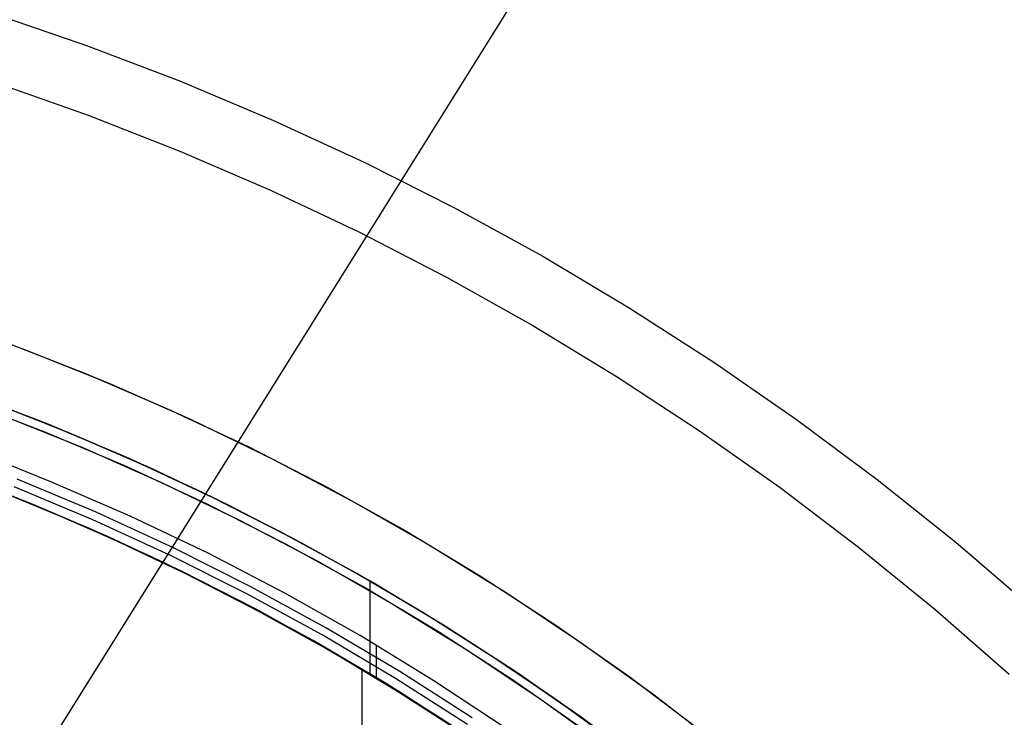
# Model space of a CAD drawing. Header units: millimetres. Extents: x 6049 to 7254, y -11340 to -10297.
# Tile 201 of 237: x 6678 to 6707, y -10621 to -10601. Entities that reach past the tile are written whole.
import ezdxf

# ---------------------------------------------------------------- set-up
doc = ezdxf.new("R2010")
doc.units = ezdxf.units.MM
doc.layers.add('color', color=7, linetype='Continuous')
doc.layers.add('luz', color=7, linetype='Continuous')

msp = doc.modelspace()

# ---------------------------------------------------------------- linework, layer by layer
at = {"color": 8, "true_color": 0x7f7f7f}
for p, q in [((6678.81, -10612.072, 47.975), (6676.446, -10611.175, 47.975)), ((6678.81, -10612.072, 89.35), (6676.446, -10611.175, 89.35)), ((6679.082, -10612.181, 68.662), (6676.696, -10611.266, 68.662)), ((6677.391, -10611.522, 51.389), (6679.551, -10612.372, 51.808)), ((6679.795, -10612.473, 59.579), (6677.547, -10611.581, 59.141)), ((6681.142, -10613.049, 47.975), (6678.81, -10612.072, 47.975)), ((6681.142, -10613.049, 89.35), (6678.81, -10612.072, 89.35)), ((6681.434, -10613.179, 68.662), (6679.082, -10612.181, 68.662)), ((6679.551, -10612.372, 51.808), (6681.678, -10613.288, 52.237)), ((6682.007, -10613.437, 60.027), (6679.795, -10612.473, 59.579)), ((6679.114, -10613.815, 46.475), (6676.935, -10612.939, 46.475)), ((6683.438, -10614.107, 47.975), (6681.142, -10613.049, 47.975)), ((6683.438, -10614.107, 89.35), (6681.142, -10613.049, 89.35)), ((6683.75, -10614.258, 68.662), (6681.434, -10613.179, 68.662)), ((6681.678, -10613.288, 52.237), (6683.77, -10614.268, 52.674)), ((6678.605, -10614.47, 52.118), (6676.408, -10613.61, 51.693)), ((6678.807, -10614.557, 88.1), (6676.652, -10613.691, 88.1)), ((6678.807, -10614.557, 88.1), (6676.652, -10613.691, 88.1)), ((6684.181, -10614.47, 60.484), (6682.007, -10613.437, 60.027)), ((6680.324, -10614.909, 89.031), (6678.057, -10613.958, 89.031)), ((6680.324, -10614.909, 89.031), (6678.057, -10613.958, 89.031)), ((6680.418, -10614.695, 88.605), (6678.144, -10613.742, 88.605)), ((6680.418, -10614.695, 88.605), (6678.144, -10613.742, 88.605)), ((6681.394, -10614.806, 46.475), (6679.114, -10613.815, 46.475)), ((6681.394, -10614.806, 46.475), (6679.114, -10613.815, 46.475)), ((6677.556, -10614.049, 59.635), (6679.784, -10614.967, 60.076)), ((6680.111, -10615.109, 67.912), (6677.86, -10614.169, 67.912)), ((6677.957, -10614.208, 89.35), (6680.216, -10615.155, 89.35)), ((6677.957, -10614.208, 46.475), (6680.216, -10615.155, 46.475)), ((6685.697, -10615.243, 47.975), (6683.438, -10614.107, 47.975)), ((6685.697, -10615.243, 89.35), (6683.438, -10614.107, 89.35)), ((6686.027, -10615.417, 68.662), (6683.75, -10614.258, 68.662)), ((6683.77, -10614.268, 52.674), (6685.824, -10615.31, 53.12)), ((6680.767, -10615.4, 52.554), (6678.605, -10614.47, 52.118)), ((6680.935, -10615.485, 88.1), (6678.807, -10614.557, 88.1)), ((6680.937, -10615.48, 88.1), (6678.807, -10614.557, 88.1)), ((6680.935, -10615.485, 88.1), (6678.807, -10614.557, 88.1)), ((6686.312, -10615.57, 60.95), (6684.181, -10614.47, 60.484)), ((6682.658, -10615.727, 88.605), (6680.418, -10614.695, 88.605)), ((6682.658, -10615.727, 88.605), (6680.418, -10614.695, 88.605)), ((6683.638, -10615.875, 46.475), (6681.394, -10614.806, 46.475)), ((6683.638, -10615.875, 46.475), (6681.394, -10614.806, 46.475)), ((6679.784, -10614.967, 60.076), (6681.975, -10615.957, 60.527)), ((6682.329, -10616.126, 67.912), (6680.111, -10615.109, 67.912)), ((6682.557, -10615.937, 89.031), (6680.324, -10614.909, 89.031)), ((6682.557, -10615.937, 89.031), (6680.324, -10614.909, 89.031)), ((6680.216, -10615.155, 89.35), (6682.441, -10616.179, 89.35)), ((6680.216, -10615.155, 46.475), (6682.441, -10616.179, 46.475)), ((6682.891, -10616.398, 52.999), (6680.767, -10615.4, 52.554)), ((6687.915, -10616.457, 47.975), (6685.697, -10615.243, 47.975)), ((6687.915, -10616.457, 89.35), (6685.697, -10615.243, 89.35)), ((6685.824, -10615.31, 53.12), (6687.837, -10616.412, 53.573)), ((6683.031, -10616.481, 88.1), (6680.935, -10615.485, 88.1)), ((6683.031, -10616.481, 88.1), (6680.935, -10615.485, 88.1)), ((6683.035, -10616.473, 88.1), (6680.937, -10615.48, 88.1)), ((6688.262, -10616.655, 68.662), (6686.027, -10615.417, 68.662)), ((6688.399, -10616.735, 61.424), (6686.312, -10615.57, 60.95)), ((6681.975, -10615.957, 60.527), (6684.124, -10617.018, 60.987)), ((6684.753, -10617.042, 89.031), (6682.557, -10615.937, 89.031)), ((6684.753, -10617.042, 89.031), (6682.557, -10615.937, 89.031)), ((6684.862, -10616.835, 88.605), (6682.658, -10615.727, 88.605)), ((6684.862, -10616.835, 88.605), (6682.658, -10615.727, 88.605)), ((6685.844, -10617.021, 46.475), (6683.638, -10615.875, 46.475)), ((6685.844, -10617.021, 46.475), (6683.638, -10615.875, 46.475)), ((6684.51, -10617.218, 67.912), (6682.329, -10616.126, 67.912)), ((6682.441, -10616.179, 89.35), (6684.628, -10617.28, 89.35)), ((6682.441, -10616.179, 46.475), (6684.628, -10617.28, 46.475)), ((6684.975, -10617.463, 53.452), (6682.891, -10616.398, 52.999)), ((6685.094, -10617.544, 88.1), (6683.031, -10616.481, 88.1)), ((6685.094, -10617.544, 88.1), (6683.031, -10616.481, 88.1)), ((6685.1, -10617.533, 88.1), (6683.035, -10616.473, 88.1)), ((6687.837, -10616.412, 53.573), (6689.807, -10617.572, 54.032)), ((6690.09, -10617.746, 47.975), (6687.915, -10616.457, 47.975)), ((6690.09, -10617.746, 89.35), (6687.915, -10616.457, 89.35)), ((6690.453, -10617.971, 68.662), (6688.262, -10616.655, 68.662)), ((6688.281, -10616.666, 89.35), (6688.281, -10619.337, 89.35)), ((6690.437, -10617.961, 61.904), (6688.399, -10616.735, 61.424)), ((6684.124, -10617.018, 60.987), (6686.229, -10618.146, 61.456)), ((6686.91, -10618.221, 89.031), (6684.753, -10617.042, 89.031)), ((6686.91, -10618.221, 89.031), (6684.753, -10617.042, 89.031)), ((6687.025, -10618.019, 88.605), (6684.862, -10616.835, 88.605)), ((6687.025, -10618.019, 88.605), (6684.862, -10616.835, 88.605)), ((6688.008, -10618.243, 46.475), (6685.844, -10617.021, 46.475)), ((6688.008, -10618.243, 46.475), (6685.844, -10617.021, 46.475)), ((6686.653, -10618.384, 67.912), (6684.51, -10617.218, 67.912)), ((6684.628, -10617.28, 89.35), (6686.777, -10618.455, 89.35)), ((6684.628, -10617.28, 46.475), (6686.777, -10618.455, 46.475)), ((6687.015, -10618.591, 53.913), (6684.975, -10617.463, 53.452)), ((6687.122, -10618.674, 88.1), (6685.094, -10617.544, 88.1)), ((6687.122, -10618.674, 88.1), (6685.094, -10617.544, 88.1)), ((6687.129, -10618.661, 88.1), (6685.1, -10617.533, 88.1)), ((6689.807, -10617.572, 54.032), (6691.731, -10618.787, 54.497)), ((6692.22, -10619.11, 47.975), (6690.09, -10617.746, 47.975)), ((6692.22, -10619.11, 89.35), (6690.09, -10617.746, 89.35)), ((6686.229, -10618.146, 61.456), (6688.286, -10619.34, 61.932)), ((6689.025, -10619.475, 89.031), (6686.91, -10618.221, 89.031)), ((6689.025, -10619.475, 89.031), (6686.91, -10618.221, 89.031)), ((6689.147, -10619.277, 88.605), (6687.025, -10618.019, 88.605)), ((6689.147, -10619.277, 88.605), (6687.025, -10618.019, 88.605)), ((6692.426, -10619.247, 62.391), (6690.437, -10617.961, 61.904)), ((6692.596, -10619.362, 68.662), (6690.453, -10617.971, 68.662)), ((6688.754, -10619.624, 67.912), (6686.653, -10618.384, 67.912)), ((6686.777, -10618.455, 89.35), (6688.884, -10619.704, 89.35)), ((6686.777, -10618.455, 46.475), (6688.884, -10619.704, 46.475)), ((6690.129, -10619.54, 46.475), (6688.008, -10618.243, 46.475)), ((6690.129, -10619.54, 46.475), (6688.008, -10618.243, 46.475)), ((6689.008, -10619.781, 54.381), (6687.015, -10618.591, 53.913)), ((6689.112, -10619.868, 88.1), (6687.122, -10618.674, 88.1)), ((6689.112, -10619.868, 88.1), (6687.122, -10618.674, 88.1)), ((6689.121, -10619.854, 88.1), (6687.129, -10618.661, 88.1)), ((6688.465, -10618.535, 46.475), (6688.465, -10619.448, 46.475)), ((6691.731, -10618.787, 54.497), (6693.607, -10620.055, 54.967)), ((6688.053, -10619.224, 88.1), (6688.053, -10642.827, 88.1)), ((6688.286, -10619.34, 61.932), (6690.292, -10620.595, 62.414)), ((6691.224, -10620.607, 88.605), (6689.147, -10619.277, 88.605)), ((6691.224, -10620.607, 88.605), (6689.147, -10619.277, 88.605)), ((6694.3, -10620.546, 47.975), (6692.22, -10619.11, 47.975)), ((6694.3, -10620.546, 89.35), (6692.22, -10619.11, 89.35)), ((6694.361, -10620.589, 62.883), (6692.426, -10619.247, 62.391)), ((6694.689, -10620.826, 68.662), (6692.596, -10619.362, 68.662)), ((6690.811, -10620.935, 67.912), (6688.754, -10619.624, 67.912)), ((6691.095, -10620.801, 89.031), (6689.025, -10619.475, 89.031)), ((6691.095, -10620.801, 89.031), (6689.025, -10619.475, 89.031)), ((6692.204, -10620.909, 46.475), (6690.129, -10619.54, 46.475)), ((6692.204, -10620.909, 46.475), (6690.129, -10619.54, 46.475)), ((6688.884, -10619.704, 89.35), (6690.946, -10621.025, 89.35)), ((6688.884, -10619.704, 46.475), (6690.946, -10621.025, 46.475)), ((6690.952, -10621.029, 54.855), (6689.008, -10619.781, 54.381)), ((6691.062, -10621.126, 88.1), (6689.112, -10619.868, 88.1)), ((6691.062, -10621.126, 88.1), (6689.112, -10619.868, 88.1)), ((6691.072, -10621.112, 88.1), (6689.121, -10619.854, 88.1)), ((6693.607, -10620.055, 54.967), (6695.433, -10621.374, 55.441)), ((6696.33, -10622.053, 47.975), (6694.3, -10620.546, 47.975)), ((6696.33, -10622.053, 89.35), (6694.3, -10620.546, 89.35)), ((6696.241, -10621.985, 63.379), (6694.361, -10620.589, 62.883))]:
    msp.add_line(p, q, dxfattribs=at)
at = {"layer": 'color', "color": 254, "true_color": 0xcad1ee}
for p, q in [((6677.403, -10600.332, 18.688), (6680.141, -10601.268, 18.688)), ((6680.141, -10601.268, 18.688), (6682.845, -10602.298, 18.688)), ((6677.515, -10602.332, 17.309), (6680.188, -10603.272, 17.309)), ((6682.845, -10602.298, 18.688), (6685.512, -10603.421, 18.688)), ((6680.188, -10603.272, 17.309), (6682.826, -10604.304, 17.309)), ((6685.512, -10603.421, 18.688), (6688.138, -10604.635, 18.688)), ((6682.826, -10604.304, 17.309), (6685.428, -10605.426, 17.309)), ((6688.138, -10604.635, 18.688), (6690.721, -10605.939, 18.688)), ((6685.428, -10605.426, 17.309), (6687.988, -10606.638, 17.309)), ((6690.721, -10605.939, 18.688), (6693.257, -10607.331, 18.688)), ((6687.988, -10606.638, 17.309), (6690.506, -10607.938, 17.309)), ((6693.257, -10607.331, 18.688), (6695.744, -10608.81, 18.688)), ((6690.506, -10607.938, 17.309), (6692.977, -10609.324, 17.309)), ((6695.744, -10608.81, 18.688), (6698.178, -10610.374, 18.688)), ((6675.924, -10609.13, 43.5), (6678.359, -10610.009, 43.5)), ((6675.924, -10609.13, 32.973), (6678.359, -10610.009, 32.973)), ((6675.924, -10609.13, 43.5), (6678.359, -10610.009, 43.5)), ((6692.977, -10609.324, 17.309), (6695.398, -10610.794, 17.309)), ((6677.727, -10609.772, 22.446), (6680.112, -10610.703, 22.446)), ((6677.727, -10609.772, 22.446), (6680.112, -10610.703, 22.446)), ((6678.359, -10610.009, 43.5), (6680.762, -10610.973, 43.5)), ((6678.359, -10610.009, 32.973), (6680.762, -10610.973, 32.973)), ((6678.359, -10610.009, 43.5), (6680.762, -10610.973, 43.5)), ((6698.178, -10610.374, 18.688), (6700.557, -10612.022, 18.688)), ((6680.112, -10610.703, 22.446), (6682.465, -10611.715, 22.446)), ((6680.112, -10610.703, 22.446), (6682.465, -10611.715, 22.446)), ((6695.398, -10610.794, 17.309), (6697.768, -10612.348, 17.309)), ((6680.762, -10610.973, 43.5), (6683.131, -10612.018, 43.5)), ((6680.762, -10610.973, 32.973), (6683.131, -10612.018, 32.973)), ((6680.762, -10610.973, 43.5), (6683.131, -10612.018, 43.5)), ((6678.97, -10612.397, 23.298), (6676.601, -10611.489, 23.298)), ((6678.97, -10612.397, 23.298), (6676.601, -10611.489, 23.298)), ((6682.465, -10611.715, 22.446), (6684.782, -10612.806, 22.446)), ((6682.465, -10611.715, 22.446), (6684.782, -10612.806, 22.446)), ((6677.647, -10611.878, 43.5), (6679.986, -10612.816, 43.5)), ((6677.647, -10611.878, 33.399), (6679.986, -10612.816, 33.399)), ((6677.647, -10611.878, 43.5), (6679.986, -10612.816, 43.5)), ((6683.131, -10612.018, 43.5), (6685.462, -10613.145, 43.5)), ((6683.131, -10612.018, 32.973), (6685.462, -10613.145, 32.973)), ((6683.131, -10612.018, 43.5), (6685.462, -10613.145, 43.5)), ((6700.557, -10612.022, 18.688), (6702.878, -10613.75, 18.688)), ((6681.306, -10613.387, 23.298), (6678.97, -10612.397, 23.298)), ((6681.306, -10613.387, 23.298), (6678.97, -10612.397, 23.298)), ((6697.768, -10612.348, 17.309), (6700.082, -10613.982, 17.309)), ((6679.986, -10612.816, 43.5), (6682.291, -10613.834, 43.5)), ((6679.986, -10612.816, 33.399), (6682.291, -10613.834, 33.399)), ((6679.986, -10612.816, 43.5), (6682.291, -10613.834, 43.5)), ((6684.782, -10612.806, 22.446), (6687.06, -10613.976, 22.446)), ((6684.782, -10612.806, 22.446), (6687.06, -10613.976, 22.446)), ((6683.605, -10614.457, 23.298), (6681.306, -10613.387, 23.298)), ((6683.605, -10614.457, 23.298), (6681.306, -10613.387, 23.298)), ((6685.462, -10613.145, 43.5), (6687.752, -10614.352, 43.5)), ((6685.462, -10613.145, 32.973), (6687.752, -10614.352, 32.973)), ((6685.462, -10613.145, 43.5), (6687.752, -10614.352, 43.5)), ((6682.291, -10613.834, 43.5), (6684.56, -10614.931, 43.5)), ((6682.291, -10613.834, 33.399), (6684.56, -10614.931, 33.399)), ((6682.291, -10613.834, 43.5), (6684.56, -10614.931, 43.5)), ((6687.06, -10613.976, 22.446), (6689.297, -10615.223, 22.446)), ((6687.06, -10613.976, 22.446), (6689.297, -10615.223, 22.446)), ((6700.082, -10613.982, 17.309), (6702.338, -10615.695, 17.309)), ((6702.878, -10613.75, 18.688), (6705.137, -10615.557, 18.688)), ((6685.866, -10615.607, 23.298), (6683.605, -10614.457, 23.298)), ((6685.866, -10615.607, 23.298), (6683.605, -10614.457, 23.298)), ((6687.752, -10614.352, 43.5), (6690, -10615.637, 43.5)), ((6687.752, -10614.352, 32.973), (6690, -10615.637, 32.973)), ((6687.752, -10614.352, 43.5), (6690, -10615.637, 43.5)), ((6684.56, -10614.931, 43.5), (6686.79, -10616.105, 43.5)), ((6684.56, -10614.931, 33.399), (6686.79, -10616.105, 33.399)), ((6684.56, -10614.931, 43.5), (6686.79, -10616.105, 43.5)), ((6689.297, -10615.223, 22.446), (6691.489, -10616.546, 22.446)), ((6689.297, -10615.223, 22.446), (6691.489, -10616.546, 22.446)), ((6688.086, -10616.834, 23.298), (6685.866, -10615.607, 23.298)), ((6688.086, -10616.834, 23.298), (6685.866, -10615.607, 23.298)), ((6690, -10615.637, 43.5), (6692.202, -10616.999, 43.5)), ((6690, -10615.637, 32.973), (6692.202, -10616.999, 32.973)), ((6690, -10615.637, 43.5), (6692.202, -10616.999, 43.5)), ((6705.137, -10615.557, 18.688), (6707.333, -10617.442, 18.688)), ((6702.338, -10615.695, 17.309), (6704.534, -10617.485, 17.309)), ((6686.79, -10616.105, 43.5), (6688.978, -10617.356, 43.5)), ((6686.79, -10616.105, 33.399), (6688.978, -10617.356, 33.399)), ((6686.79, -10616.105, 43.5), (6688.978, -10617.356, 43.5)), ((6691.489, -10616.546, 22.446), (6693.636, -10617.943, 22.446)), ((6691.489, -10616.546, 22.446), (6693.636, -10617.943, 22.446)), ((6690.262, -10618.138, 23.298), (6688.086, -10616.834, 23.298)), ((6690.262, -10618.138, 23.298), (6688.086, -10616.834, 23.298)), ((6692.202, -10616.999, 43.5), (6694.356, -10618.436, 43.5)), ((6692.202, -10616.999, 32.973), (6694.356, -10618.436, 32.973)), ((6692.202, -10616.999, 43.5), (6694.356, -10618.436, 43.5)), ((6688.978, -10617.356, 43.5), (6691.121, -10618.681, 43.5)), ((6688.978, -10617.356, 33.399), (6691.121, -10618.681, 33.399)), ((6688.978, -10617.356, 43.5), (6691.121, -10618.681, 43.5)), ((6704.534, -10617.485, 17.309), (6706.667, -10619.35, 17.309)), ((6693.636, -10617.943, 22.446), (6695.733, -10619.412, 22.446)), ((6693.636, -10617.943, 22.446), (6695.733, -10619.412, 22.446)), ((6692.392, -10619.516, 23.298), (6690.262, -10618.138, 23.298)), ((6692.392, -10619.516, 23.298), (6690.262, -10618.138, 23.298)), ((6694.356, -10618.436, 43.5), (6696.459, -10619.946, 43.5)), ((6694.356, -10618.436, 32.973), (6696.459, -10619.946, 32.973)), ((6694.356, -10618.436, 43.5), (6696.459, -10619.946, 43.5)), ((6691.121, -10618.681, 43.5), (6693.217, -10620.08, 43.5)), ((6691.121, -10618.681, 33.399), (6693.217, -10620.08, 33.399)), ((6691.121, -10618.681, 43.5), (6693.217, -10620.08, 43.5)), ((6694.472, -10620.968, 23.298), (6692.392, -10619.516, 23.298)), ((6694.472, -10620.968, 23.298), (6692.392, -10619.516, 23.298)), ((6695.733, -10619.412, 22.446), (6697.779, -10620.953, 22.446)), ((6695.733, -10619.412, 22.446), (6697.779, -10620.953, 22.446)), ((6693.217, -10620.08, 43.5), (6695.264, -10621.55, 43.5)), ((6693.217, -10620.08, 33.399), (6695.264, -10621.55, 33.399)), ((6693.217, -10620.08, 43.5), (6695.264, -10621.55, 43.5)), ((6696.459, -10619.946, 43.5), (6698.508, -10621.528, 43.5)), ((6696.459, -10619.946, 32.973), (6698.508, -10621.528, 32.973)), ((6696.459, -10619.946, 43.5), (6698.508, -10621.528, 43.5))]:
    msp.add_line(p, q, dxfattribs=at)
at = {"layer": 'color'}
for p, q in [((6677.647, -10611.878, 43.5), (6679.986, -10612.816, 43.5)), ((6679.986, -10612.816, 43.5), (6682.291, -10613.834, 43.5)), ((6682.291, -10613.834, 43.5), (6684.56, -10614.931, 43.5)), ((6684.56, -10614.931, 43.5), (6686.79, -10616.105, 43.5)), ((6686.79, -10616.105, 43.5), (6688.978, -10617.356, 43.5)), ((6688.978, -10617.356, 43.5), (6691.121, -10618.681, 43.5)), ((6691.121, -10618.681, 43.5), (6693.217, -10620.08, 43.5)), ((6693.217, -10620.08, 43.5), (6695.264, -10621.55, 43.5))]:
    msp.add_line(p, q, dxfattribs=at)
at = {"layer": 'luz', "color": 254, "true_color": 0xcad1ee}
for p, q in [((6725.006, -10547.82, -34.05), (6564.935, -10804.013, -34.05)), ((6725.006, -10547.82, -32.55), (6564.935, -10804.013, -32.55))]:
    msp.add_line(p, q, dxfattribs=at)

doc.saveas('drawing.dxf')
